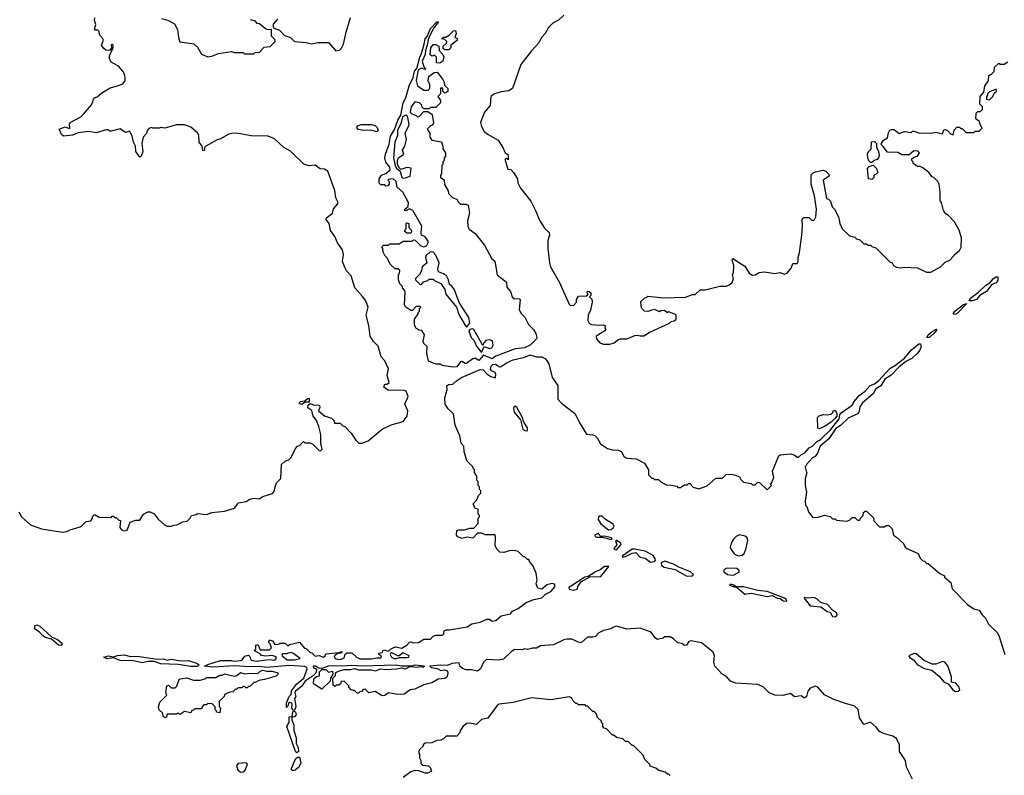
# Model space of a CAD drawing. Extents: x 2386423 to 2568864, y 578392 to 761999.
# Tile 66 of 256: x 2499048 to 2506567, y 629512 to 635281. Entities that reach past the tile are written whole.
import ezdxf

# ---------------------------------------------------------------- set-up
doc = ezdxf.new("R2010")
doc.units = 0

msp = doc.modelspace()

# ---------------------------------------------------------------- linework, layer by layer
at = {"layer": '0CON05XD'}
for points in [[(2499890, 631445), (2499935, 631460), (2499965, 631460), (2499993.6, 631506.4), (2500025, 631522.5), (2500045, 631522.5), (2500075, 631507.5), (2500105, 631467.5), (2500153.9, 631423.9), (2500175, 631413.3), (2500206.4, 631413.6), (2500225, 631422.5), (2500246.4, 631423.6), (2500293, 631447), (2500327, 631453), (2500350, 631475), (2500360, 631495), (2500395, 631502.5), (2500408.3, 631511.7), (2500475, 631502.5), (2500515, 631517.5), (2500611.7, 631528.3), (2500687, 631553), (2500718.3, 631591.7), (2500777, 631603), (2500805, 631620), (2500835, 631627.5), (2500877, 631623), (2500905, 631640), (2500977, 631663), (2500991.7, 631678.3), (2500997.5, 631715), (2501010, 631745), (2501041.7, 631778.3), (2501047.5, 631885), (2501075, 631910), (2501106.1, 631923.9), (2501121.7, 631938.3), (2501153, 632007), (2501170, 632025), (2501185, 632030), (2501215, 632060), (2501225, 632050), (2501265, 632050), (2501285, 632040), (2501335, 631992.5), (2501345, 631990), (2501357, 632003), (2501347.5, 632045), (2501346.7, 632115), (2501332.5, 632175), (2501315, 632220), (2501290, 632255), (2501278.3, 632298.3), (2501248.3, 632318.3), (2501251.7, 632338.3), (2501265, 632350), (2501277, 632347), (2501295, 632337.5), (2501325, 632340), (2501337.5, 632335), (2501339.3, 632320.7), (2501330, 632295), (2501375, 632257.5), (2501428.3, 632238.3), (2501448.3, 632218.3), (2501451.7, 632201.7), (2501495, 632200), (2501515, 632180), (2501530, 632175), (2501580, 632125), (2501615, 632070), (2501638.3, 632048.3), (2501661.7, 632048.3), (2501710, 632065), (2501816.4, 632153.6), (2501885, 632186.7), (2501976.2, 632213.8), (2502007.5, 632255), (2502011.2, 632295), (2501989.2, 632345), (2502014, 632405), (2501998.8, 632445), (2501975, 632451.4), (2501865, 632450.8), (2501827.5, 632475), (2501835, 632497.5), (2501855, 632497.5), (2501869.3, 632510.7), (2501853.8, 632565), (2501864, 632615), (2501835.5, 632675.5), (2501807.3, 632707.3), (2501785, 632787.5), (2501748.8, 632825), (2501724.3, 632864.3), (2501713.8, 632945), (2501694, 633025), (2501710, 633085), (2501692, 633135), (2501665, 633168.8), (2501606.7, 633235), (2501580, 633325), (2501544.2, 633364.2), (2501534.1, 633384.1), (2501513.8, 633435), (2501520, 633485), (2501513.9, 633523.9), (2501475, 633577.5), (2501454.2, 633625), (2501421.7, 633671.7), (2501410, 633725), (2501387.5, 633755), (2501390.7, 633769.3), (2501436, 633804), (2501444.1, 633835.9), (2501475, 633872.5), (2501478.8, 633885), (2501461.7, 633921.7), (2501455, 633977.5), (2501400, 634125), (2501375, 634140), (2501343, 634143), (2501305, 634170), (2501256.1, 634166.1), (2501218, 634178), (2501115, 634277.5), (2501064.2, 634304.2), (2500992.3, 634372.3), (2500945, 634391.2), (2500816.4, 634393.6), (2500705, 634413.3), (2500667, 634413), (2500645, 634407.5), (2500575, 634367.5), (2500555, 634362.5), (2500470, 634315), (2500460, 634305), (2500460, 634285), (2500445, 634280), (2500440, 634315), (2500417.5, 634345), (2500415, 634400), (2500406.4, 634416.4), (2500355, 634460), (2500305, 634477.5), (2500245, 634477.5), (2500155, 634452.5), (2500125, 634457.5), (2500115, 634452.5), (2500065, 634452.5), (2500055, 634457.5), (2500035, 634450), (2500020, 634435), (2500017, 634413), (2499990, 634385), (2499980, 634335), (2499988, 634275), (2499975, 634240), (2499965, 634230), (2499934, 634274), (2499932.5, 634315), (2499916.7, 634345), (2499907.5, 634395), (2499885, 634430), (2499855, 634420), (2499815, 634447.5), (2499745, 634430), (2499735, 634430), (2499725, 634440), (2499705, 634440), (2499635, 634417.5), (2499575, 634426.7), (2499493.6, 634416.4), (2499451.7, 634398.3), (2499381.2, 634391.2), (2499367.5, 634405), (2499350, 634445), (2499395, 634462.5), (2499425, 634450), (2499430, 634455), (2499427, 634483), (2499433.6, 634496.4), (2499515, 634540), (2499535, 634560), (2499595, 634630), (2499607, 634653), (2499610, 634675), (2499620, 634685), (2499638.3, 634691.7), (2499675, 634723.3), (2499739.3, 634760.7), (2499786.2, 634773.8), (2499835, 634790), (2499852.5, 634815), (2499852.5, 634835), (2499847.5, 634865), (2499835, 634887.5), (2499802.5, 634925), (2499747, 634957), (2499732.5, 634985), (2499732.5, 635005), (2499762.5, 635065), (2499762.5, 635085), (2499755, 635092.5), (2499745, 635090), (2499747.5, 635062.5), (2499733.3, 635046.7), (2499705, 635048.8), (2499690, 635060), (2499673.3, 635085), (2499687.5, 635125), (2499680.7, 635140.7), (2499657.5, 635165), (2499655, 635190), (2499645, 635200), (2499625, 635200), (2499618.3, 635208.3), (2499628.8, 635245), (2499620, 635275), (2499622.5, 635295)], [(2500130.7, 635290.7), (2500185, 635273.3), (2500229.3, 635249.3), (2500252.5, 635205), (2500260, 635145), (2500271.7, 635111.7), (2500377, 635097), (2500405, 635070), (2500437, 635017), (2500485, 634997.5), (2500515, 635002.5), (2500565, 635022.5), (2500665, 635037.5), (2500685, 635030), (2500755, 635030), (2500765, 635020), (2500835, 635020), (2500845, 635030), (2500878.3, 635031.7), (2500915, 635070), (2500960, 635075), (2500997.5, 635115), (2500995, 635130), (2500970, 635155), (2500970, 635205), (2500945, 635203.3), (2500925, 635210), (2500878.3, 635248.3), (2500861.7, 635251.7), (2500848.3, 635268.3), (2500810.7, 635280.7)], [(2501017.5, 635285), (2500983, 635247), (2500982.5, 635222.5), (2500990, 635215), (2501031.2, 635201.2), (2501069.5, 635159.5), (2501115, 635143.8), (2501145, 635113.8), (2501235, 635106.7), (2501275, 635096.7), (2501325, 635106.7), (2501405, 635107.5), (2501463, 635043), (2501490.7, 635049.3), (2501505, 635062.5), (2501521.2, 635095), (2501540, 635185), (2501573, 635297)], [(2502355, 632627.5), (2502275, 632640), (2502265, 632650), (2502225, 632650), (2502170, 632675), (2502157.5, 632735), (2502160, 632785), (2502135, 632810), (2502130, 632825), (2502140, 632875), (2502118.3, 632908.3), (2502095, 632910), (2502072.5, 632925), (2502063.3, 632955), (2502063.3, 632995), (2502090, 633035), (2502090, 633045), (2502100, 633055), (2502100, 633075), (2502110, 633085), (2502105, 633090), (2502075, 633090), (2502048.3, 633061.7), (2502035, 633060), (2501997, 633087), (2501987.5, 633105), (2501991.7, 633201.7), (2501987, 633217), (2501970, 633235), (2501970, 633245), (2501950, 633265), (2501940, 633295), (2501940, 633335), (2501947, 633343), (2501950, 633365), (2501935, 633380), (2501915, 633380), (2501877.5, 633415), (2501857, 633457), (2501835, 633480), (2501822.5, 633505), (2501820, 633535), (2501813, 633547), (2501825, 633560), (2501865, 633560), (2501875, 633570), (2501945, 633570), (2501975, 633590), (2502045, 633590), (2502055, 633600), (2502068.3, 633598.3), (2502110, 633555), (2502135, 633547.5), (2502155, 633553.3), (2502169.5, 633585), (2502145, 633623.1), (2502116.9, 633636.9), (2502112.5, 633655), (2502117.5, 633705), (2502048.8, 633825), (2502025, 633837.5), (2501995, 633822.5), (2501990, 633825), (2501990, 633835), (2502014.3, 633855.7), (2502016.2, 633885), (2501973.3, 633965), (2501931.2, 634001.2), (2501923.3, 634045), (2501900, 634065), (2501865, 634060), (2501860, 634055), (2501870, 634045), (2501870, 634025), (2501858.3, 634011.7), (2501845, 634010), (2501835, 634020), (2501805, 634020), (2501791.7, 634031.7), (2501792.5, 634065), (2501810, 634095), (2501845, 634106.7), (2501877.8, 634135), (2501873.6, 634155), (2501843.8, 634193.8), (2501835.3, 634225), (2501840.3, 634255), (2501870.3, 634329.7), (2501879.7, 634390.3), (2501908.7, 634441.3), (2501935, 634514), (2501959.1, 634550.9), (2501976.7, 634645), (2501995.5, 634685), (2502021.5, 634775), (2502051.6, 634838.4), (2502063.2, 634886.8), (2502081.7, 634908.3), (2502103.1, 634995), (2502117.1, 635022.9), (2502136.6, 635093.4), (2502143.3, 635135), (2502158.3, 635151.7), (2502185, 635212.5), (2502234.2, 635265), (2502246.7, 635265), (2502211.4, 635218.6), (2502169.2, 635140.8), (2502160, 635085), (2502145.6, 635045), (2502144.3, 635015), (2502121.5, 634965), (2502135, 634920), (2502150, 634905), (2502145, 634900), (2502115, 634910.8), (2502091.4, 634898.6), (2502074.4, 634815.6), (2502085, 634776.7), (2502135, 634742.5), (2502168.3, 634741.7), (2502180, 634755), (2502180, 634785), (2502167.5, 634815), (2502173, 634847), (2502211.7, 634878.3), (2502235, 634880), (2502280, 634825), (2502290, 634805), (2502291.7, 634781.7), (2502317.5, 634755), (2502317, 634733), (2502295, 634720), (2502280, 634735), (2502278.3, 634758.3), (2502261.7, 634758.3), (2502260, 634715), (2502240, 634695), (2502260, 634665), (2502260, 634645), (2502225, 634610), (2502185, 634610), (2502175, 634600), (2502135, 634600), (2502121.7, 634611.7), (2502118.3, 634628.3), (2502100, 634645), (2502065, 634652.5), (2502036.7, 634615), (2502030, 634575), (2502041.7, 634561.7), (2502075, 634550), (2502085, 634540), (2502098.3, 634541.7), (2502135, 634580), (2502165, 634580), (2502197, 634557), (2502207, 634493), (2502200, 634475), (2502185, 634470), (2502160, 634445), (2502180, 634415), (2502180, 634385), (2502195, 634360), (2502268.3, 634348.3), (2502280, 634315), (2502280, 634295), (2502300, 634265), (2502300, 634235), (2502290, 634225), (2502290, 634205), (2502280, 634195), (2502280, 634175), (2502272.5, 634167.5), (2502270, 634105), (2502260, 634095), (2502260, 634075), (2502288.3, 634058.3), (2502293, 634023), (2502320, 633975), (2502323, 633953), (2502355, 633920), (2502385, 633910), (2502395, 633890), (2502415, 633872.5), (2502455, 633873.3), (2502472.5, 633865), (2502483.3, 633805), (2502467.5, 633745), (2502470.7, 633700.7), (2502480.7, 633680.7), (2502525, 633647.5), (2502598.3, 633558.3), (2502652.5, 633455), (2502676.1, 633436.1), (2502693.8, 633333.8), (2502766.1, 633276.1), (2502768.3, 633238.3), (2502796.1, 633206.1), (2502807.5, 633165), (2502823, 633153), (2502865, 633150), (2502870, 633145), (2502862.5, 633065), (2502877, 633037), (2502905, 633010), (2502932.5, 632955), (2502972.5, 632915), (2502990, 632885), (2502996.7, 632855), (2502993.3, 632845), (2502945, 632795.7), (2502903.3, 632775), (2502831.7, 632768.3), (2502685, 632712.2), (2502655, 632690.9), (2502590.5, 632719.5), (2502555, 632680), (2502525, 632697.5), (2502507.5, 632692.5), (2502460, 632655), (2502450, 632655), (2502425, 632672.5), (2502415, 632670), (2502385, 632630), (2502355, 632627.5)], [(2503202.5, 635315), (2503163, 635277), (2503120, 635255), (2503085, 635220), (2503060, 635175), (2503032.5, 635145), (2503012.5, 635105), (2502955, 635042.5), (2502875, 634937.5), (2502810, 634755), (2502782.3, 634737.7), (2502725, 634730), (2502672.5, 634715), (2502646.7, 634695), (2502640, 634625), (2502597.5, 634575), (2502567.5, 634495), (2502574.1, 634464.1), (2502595, 634427.5), (2502625, 634403.3), (2502701.2, 634361.2), (2502736.1, 634306.1), (2502753.9, 634263.9), (2502778.3, 634248.3), (2502778.3, 634211.7), (2502765, 634220), (2502752.5, 634215), (2502775, 634140), (2502798.3, 634138.3), (2502820, 634115), (2502850, 634065), (2502852.5, 634035), (2502872.5, 633995), (2502950, 633895), (2502987.5, 633825), (2503020, 633745), (2503055, 633690), (2503090, 633655), (2503092.5, 633635)], [(2502325, 635050), (2502295, 635050), (2502281.7, 635061.7), (2502281.7, 635078.3), (2502308.3, 635101.7), (2502310, 635115), (2502295, 635130), (2502270, 635135), (2502283, 635147), (2502301.7, 635148.3), (2502327, 635163), (2502360, 635195), (2502377, 635197), (2502380, 635175), (2502370, 635145), (2502385, 635140), (2502390, 635125), (2502340, 635085), (2502340, 635065), (2502325, 635050)], [(2502255, 634950), (2502231.7, 634951.7), (2502230, 634995), (2502215, 635010), (2502195, 635002.5), (2502183.3, 635013.3), (2502188, 635065), (2502205, 635092.5), (2502225, 635092.5), (2502248.3, 635078.3), (2502250, 635045), (2502280, 635015), (2502287, 634997), (2502280, 634965), (2502255, 634950)], [(2503092.5, 633635), (2503080, 633595), (2503080, 633535), (2503093.3, 633425), (2503102.5, 633395), (2503170, 633275), (2503245, 633110), (2503255, 633100), (2503278.3, 633101.7), (2503300, 633125), (2503300, 633145), (2503315, 633170), (2503378.3, 633171.7), (2503390, 633185), (2503382.5, 633192.5), (2503385, 633207.5), (2503396.7, 633206.7), (2503410, 633195), (2503410, 633175), (2503400, 633165), (2503417, 633147), (2503420, 633125), (2503407, 633063), (2503390, 633025), (2503387.5, 632985), (2503397.5, 632965), (2503415, 632953.3), (2503475, 632948.8), (2503505, 632952.5), (2503520, 632945), (2503517.5, 632925), (2503523.3, 632915), (2503517.5, 632905), (2503450, 632865), (2503453.9, 632843.9), (2503476.4, 632816.4), (2503503.9, 632803.9), (2503555, 632804), (2503587.5, 632815), (2503615, 632836.7), (2503635, 632843.3), (2503685, 632843.3), (2503745, 632870), (2503765, 632873.3), (2503786.4, 632866.4), (2503815, 632866.7), (2503855, 632892.5), (2504010, 632965), (2504023, 632977), (2504047, 632983), (2504060, 632995), (2504060, 633025), (2504055, 633030), (2504005, 633050), (2503993, 633043), (2503971.7, 633061.7), (2503943, 633057), (2503935, 633050), (2503899.3, 633069.3), (2503875, 633062.5), (2503845, 633053.3), (2503820, 633055), (2503800, 633075), (2503793, 633093), (2503791.7, 633128.3), (2503821.7, 633158.3), (2503835, 633160), (2503845, 633170), (2503965, 633157.5), (2504133, 633163), (2504185, 633182.5), (2504207, 633183), (2504245, 633217.5), (2504281.7, 633218.3), (2504395, 633247.5), (2504445, 633247.5), (2504465, 633256.7), (2504487.5, 633275), (2504500, 633305), (2504492.5, 633335), (2504500, 633345), (2504502.5, 633405), (2504487.5, 633445), (2504493.3, 633456.7), (2504585, 633400), (2504617.5, 633345), (2504645, 633330), (2504665, 633332.5), (2504695, 633350), (2504735, 633356.7), (2504815, 633342.5), (2504855, 633350), (2504885, 633337.5), (2504910, 633345), (2504940, 633385), (2504951.7, 633418.3), (2504985, 633420), (2504992.5, 633435), (2504992.5, 633465), (2505003, 633503), (2505021.2, 633635), (2505026.7, 633705), (2505022.5, 633757.5), (2505035, 633770), (2505075, 633770), (2505095, 633750), (2505115, 633750), (2505127.5, 633775), (2505132.5, 633835), (2505117.5, 633935), (2505092.5, 634025), (2505093, 634097), (2505110, 634115), (2505125, 634120), (2505185, 634131.2), (2505204.3, 634124.3), (2505223.8, 634105), (2505230, 634085), (2505182.5, 634055), (2505210, 633915), (2505225, 633910), (2505240, 633895), (2505253, 633853), (2505270, 633835), (2505300, 633775), (2505310, 633725), (2505330, 633685), (2505385, 633630), (2505425, 633620), (2505438.3, 633608.3), (2505465, 633600), (2505495, 633570), (2505515, 633570), (2505525, 633560), (2505545, 633560), (2505555, 633550), (2505585, 633540), (2505695, 633430), (2505710, 633425), (2505720, 633405), (2505745, 633392.5), (2505775, 633387.5), (2505805, 633392.5), (2505905, 633387.5), (2505973, 633353), (2506007, 633353), (2506080, 633395), (2506115, 633430), (2506150, 633445), (2506180, 633475), (2506183.6, 633486.4), (2506225, 633520), (2506237.5, 633545), (2506240, 633615), (2506222.5, 633675), (2506186.4, 633736.4), (2506140, 633785), (2506115, 633800), (2506103, 633823), (2506087.5, 633885), (2506078.3, 633898.3), (2506077.5, 633965), (2506070, 634025), (2506060, 634045), (2506030, 634075), (2506015, 634080), (2505990, 634115), (2505945, 634150), (2505925, 634160), (2505905, 634160), (2505871.7, 634181.7), (2505870, 634195), (2505860, 634205), (2505861.7, 634218.3), (2505875, 634230), (2505905, 634240), (2505920, 634265), (2505907, 634277), (2505875, 634280), (2505841.7, 634248.3), (2505785, 634250), (2505755, 634267.5), (2505675, 634270), (2505641.7, 634311.7), (2505630, 634325), (2505630, 634335), (2505645, 634360), (2505675, 634380), (2505683, 634417), (2505693.6, 634436.4), (2505705, 634442.5), (2505725, 634442.5), (2505765, 634412.5), (2505805, 634427.5), (2505855, 634420), (2505865, 634430), (2505875, 634430), (2505915, 634417.5), (2506005, 634413.3), (2506045, 634421.2), (2506095, 634410), (2506105, 634440), (2506115, 634442.5), (2506132.5, 634435), (2506155, 634410), (2506177.5, 634402.5), (2506183, 634437), (2506205, 634460), (2506225, 634460), (2506235, 634450), (2506245, 634450), (2506275, 634420), (2506335, 634420), (2506345, 634430), (2506375, 634430), (2506398.3, 634451.7), (2506380, 634485), (2506377, 634507), (2506365, 634510), (2506350, 634525), (2506352.5, 634567.5), (2506365, 634580), (2506385, 634580), (2506400, 634595), (2506400, 634615), (2506380, 634635), (2506382.5, 634695), (2506411.7, 634728.3), (2506417.5, 634775), (2506447, 634813), (2506450, 634855), (2506470, 634865), (2506490, 634885), (2506491.7, 634918.3), (2506525, 634950), (2506535, 634940), (2506565, 634940), (2506595, 634960)], [(2506455, 634670), (2506480, 634695), (2506490, 634720), (2506507.5, 634735), (2506505, 634750), (2506455, 634730), (2506440, 634715), (2506440, 634705), (2506430, 634695), (2506430, 634675), (2506455, 634670)], [(2501975, 634070.8), (2501995, 634074.2), (2502030, 634085), (2502038.3, 634148.3), (2502005, 634152.5), (2501958.3, 634138.3), (2501947, 634147), (2501932.5, 634175), (2501932.5, 634205), (2501940, 634225), (2501980, 634255), (2501970, 634285), (2501990, 634315), (2502002.5, 634365), (2501991.2, 634415), (2502021.7, 634478.3), (2502012.5, 634535), (2502005, 634550), (2501995, 634552.5), (2501970.3, 634539.7), (2501958.1, 634485), (2501932.2, 634437.8), (2501932.5, 634397.5), (2501912.5, 634345), (2501901.2, 634225), (2501914.2, 634165), (2501925, 634147.5), (2501953.9, 634123.9), (2501965, 634076.7), (2501975, 634070.8)], [(2501775, 634424.4), (2501725, 634436.4), (2501675, 634433.6), (2501633.7, 634443.7), (2501621.9, 634458.1), (2501630.2, 634469.8), (2501655, 634480), (2501735, 634480.8), (2501761.9, 634471.9), (2501777.5, 634457.5), (2501784.2, 634435), (2501775, 634424.4)], [(2505555, 634190), (2505545, 634190), (2505533, 634203), (2505523.6, 634223.6), (2505522.5, 634255), (2505530, 634275), (2505550, 634295), (2505551.7, 634348.3), (2505575, 634350), (2505590, 634335), (2505590, 634305), (2505607, 634277), (2505612.5, 634245), (2505607.5, 634225), (2505596.4, 634213.6), (2505573, 634207), (2505555, 634190)], [(2505555, 634060), (2505530, 634065), (2505522.5, 634145), (2505535, 634160), (2505565, 634170), (2505590, 634145), (2505600, 634115), (2505588.3, 634101.7), (2505570, 634095), (2505570, 634075), (2505555, 634060)], [(2502035, 633650), (2502005, 633650), (2501990, 633665), (2501990, 633675), (2502000, 633685), (2502000, 633725), (2502005, 633730), (2502020, 633725), (2502020, 633695), (2502037, 633677), (2502040, 633665), (2502035, 633650)], [(2502465, 632936.7), (2502485, 632967.5), (2502476.8, 633006.8), (2502402.9, 633122.9), (2502367.7, 633217.7), (2502347.6, 633247.6), (2502328.8, 633258.8), (2502323.5, 633295), (2502307.5, 633325), (2502285, 633341.4), (2502245.7, 633355.7), (2502240, 633375), (2502251.5, 633425), (2502225, 633483.1), (2502206.1, 633506.1), (2502181.7, 633508.3), (2502150.7, 633479.3), (2502147.5, 633465), (2502157, 633423), (2502120, 633395), (2502117, 633363), (2502100, 633335), (2502070, 633305), (2502070, 633295), (2502105, 633260), (2502118.3, 633261.7), (2502131.7, 633278.3), (2502165, 633290), (2502175, 633300), (2502205, 633300), (2502215, 633290), (2502265, 633267.5), (2502295, 633220), (2502302.5, 633185), (2502383.3, 633085), (2502400.8, 633030.8), (2502452.7, 632942.7), (2502465, 632936.7)], [(2506325, 633134.6), (2506300, 633135), (2506310, 633155), (2506369.7, 633200.3), (2506425, 633254.6), (2506457.7, 633272.3), (2506485, 633305.3), (2506505, 633317.9), (2506517.4, 633317.4), (2506516.5, 633293.5), (2506505, 633271.9), (2506470.9, 633259.1), (2506430.8, 633205), (2506383.3, 633176.7), (2506355, 633144.4), (2506325, 633134.6)], [(2506185, 633030), (2506176.7, 633035), (2506188.6, 633055), (2506255, 633105.5), (2506280, 633115), (2506205, 633034.3), (2506185, 633030)], [(2502575, 632740), (2502593.8, 632786.2), (2502635, 632770.2), (2502654.2, 632775.8), (2502662.5, 632795), (2502658.3, 632828.3), (2502635.8, 632835.8), (2502608.3, 632831.7), (2502591.8, 632815), (2502585, 632792.5), (2502515.5, 632915), (2502505, 632921.1), (2502484.1, 632915.9), (2502477, 632903), (2502496.7, 632855), (2502516.2, 632835), (2502535, 632787.5), (2502575, 632740)], [(2505974.3, 632854.3), (2505985.7, 632875), (2506015, 632901.1), (2506049.3, 632919.3), (2506052.5, 632915), (2506040, 632895), (2505995, 632854.5), (2505974.3, 632854.3)], [(2505360.7, 630059.3), (2505265, 630091.2), (2505195, 630127.5), (2505142.5, 630185), (2505125, 630192.5), (2505083.6, 630176.4), (2505067.5, 630155), (2505056.7, 630115), (2505045, 630103.3), (2505035, 630103.3), (2505015, 630120), (2504965, 630112.5), (2504935, 630137.5), (2504875, 630122.5), (2504813.6, 630123.6), (2504771.7, 630141.7), (2504725, 630187.5), (2504685, 630206.7), (2504517, 630217), (2504475, 630230), (2504446.4, 630266.4), (2504413.6, 630283.6), (2504356.2, 630345), (2504348.8, 630375), (2504353.3, 630425), (2504343.6, 630453.6), (2504255, 630523.3), (2504175, 630540), (2504157, 630533), (2504140, 630505), (2504125, 630502.5), (2504105, 630517.5), (2504073, 630523), (2504040, 630555), (2504015, 630570), (2503975, 630570), (2503961.7, 630558.3), (2503918.3, 630548.3), (2503900.7, 630560.7), (2503870, 630605), (2503785, 630636), (2503685, 630628.8), (2503605, 630650), (2503578.3, 630641.7), (2503565, 630630), (2503505, 630617.5), (2503470.7, 630599.3), (2503445, 630572.5), (2503425, 630567.5), (2503385, 630567.5), (2503340.5, 630529.5), (2503325.8, 630524.2), (2503265, 630552.5), (2503225, 630552.5), (2503203, 630547), (2503125, 630507.5), (2503025, 630500), (2502995, 630482.5), (2502965, 630482.5), (2502925, 630472.5), (2502905, 630477.5), (2502885, 630470), (2502828.3, 630471.7), (2502803.6, 630456.4), (2502741.7, 630398.3), (2502705, 630392.5), (2502613, 630397), (2502590, 630375), (2502567.5, 630325), (2502543, 630307), (2502495, 630317.5), (2502458.3, 630318.3), (2502428.3, 630328.3), (2502410, 630345), (2502405, 630370), (2502347.5, 630365), (2502315, 630350.8), (2502265, 630352.9), (2502180, 630345), (2502190, 630335), (2502235, 630326.7), (2502263.6, 630313.6), (2502295, 630316.7), (2502315, 630310), (2502317, 630287), (2502309.3, 630260.7), (2502295, 630252.5), (2502243.6, 630246.4), (2502195, 630217.5), (2502135, 630203.3), (2502065, 630170), (2502030, 630165), (2501985, 630132.5), (2501935, 630130), (2501865, 630142.5), (2501835, 630122.5), (2501815, 630120), (2501761.7, 630151.7), (2501713, 630143), (2501685, 630170), (2501671.7, 630168.3), (2501658.3, 630151.7), (2501645, 630150), (2501635, 630140), (2501625, 630140), (2501605, 630160), (2501595, 630160), (2501580, 630165), (2501560, 630185), (2501560, 630195), (2501525, 630230), (2501501.7, 630228.3), (2501498.3, 630211.7), (2501485, 630200), (2501465, 630200), (2501455, 630190), (2501441.7, 630201.7), (2501440, 630255), (2501460, 630275), (2501461.7, 630298.3), (2501483, 630307), (2501525, 630320), (2501575, 630320), (2501605, 630328.8), (2501635, 630316.7), (2501735, 630318.8), (2501765, 630310), (2501805, 630326.2), (2501845, 630321.2), (2501925, 630324), (2501965, 630333.3), (2501995, 630326.2), (2502026, 630344), (2502085, 630336.7), (2502105, 630342.5), (2502131.7, 630338.3), (2502140, 630345), (2502065, 630353.3), (2502043.6, 630346.4), (2501965, 630345.6), (2501915, 630354.4), (2501665, 630345.5), (2501585, 630351.9), (2501515, 630346.4), (2501455, 630349.1), (2501402.5, 630345), (2501355, 630326.7), (2501331.2, 630331.2), (2501307.5, 630345), (2501290, 630345), (2501290, 630335), (2501313.6, 630323.6), (2501312, 630298), (2501289.2, 630270.8), (2501228.9, 630231.1), (2501199.1, 630190.9), (2501153.3, 630155), (2501148.8, 630145), (2501156.2, 630115), (2501146.7, 630095), (2501150.5, 630070.5), (2501156, 630035), (2501145, 630010), (2501135, 630007.5), (2501126.2, 630025), (2501127.7, 630057.7), (2501119.3, 630069.3), (2501103.3, 630066.7), (2501095, 630040), (2501085, 630030), (2501084, 630065), (2501105, 630113.3), (2501121.2, 630128.8), (2501122.9, 630157.1), (2501160.9, 630209.1), (2501216.4, 630253.6), (2501243.3, 630325), (2501240, 630335), (2501225, 630342), (2501105, 630349.6), (2500935, 630335.7), (2500875, 630344.3), (2500805, 630340.6), (2500685, 630347.8), (2500525, 630337.8), (2500460, 630345), (2500485, 630358.1), (2500581.8, 630388.2), (2500665, 630390), (2500685, 630384.3), (2500735, 630388.9), (2500747.5, 630395), (2500767.5, 630422.5), (2500795, 630430), (2500805, 630420), (2500814, 630395), (2500825, 630389.5), (2500855, 630384.5), (2500910.6, 630390.6), (2500955, 630396.7), (2500995, 630392.2), (2501006.2, 630405), (2501006.4, 630416.4), (2500975, 630427.5), (2500925, 630421.2), (2500895, 630427.5), (2500885, 630440), (2500841.7, 630461.7), (2500850, 630475), (2500850, 630505), (2500865, 630510), (2500885, 630470), (2500955, 630470), (2500970, 630485), (2500960, 630515), (2500948.3, 630528.3), (2500955, 630546.7), (2500979.3, 630539.3), (2500995, 630510), (2501027, 630513), (2501035, 630520), (2501075, 630520), (2501095, 630500), (2501108.3, 630511.7), (2501185, 630530), (2501223.6, 630483.6), (2501235, 630480), (2501265, 630450), (2501278.3, 630448.3), (2501305, 630422.5), (2501335, 630427.5), (2501366.7, 630413.3), (2501380, 630425), (2501385, 630440), (2501485, 630450), (2501505, 630457.5), (2501510, 630455), (2501500, 630445), (2501478.3, 630441.7), (2501453.3, 630426.7), (2501450, 630415), (2501456.7, 630405), (2501475, 630398.9), (2501495, 630397.5), (2501516.2, 630405), (2501527.5, 630415), (2501532.5, 630437.5), (2501545, 630447.5), (2501585, 630447.5), (2501620, 630415), (2501645, 630402.5), (2501735, 630400.4), (2501775, 630410), (2501805, 630410), (2501810, 630425), (2501790, 630435), (2501790, 630445), (2501815, 630450), (2501825, 630470), (2501865, 630460), (2501880, 630475), (2501915, 630492.5), (2501967, 630483), (2502003.9, 630506.1), (2502025, 630530), (2502035, 630532.5), (2502055, 630522.5), (2502093, 630527), (2502135, 630552.5), (2502185, 630552.5), (2502206.4, 630573.6), (2502225, 630581.2), (2502277, 630583), (2502287, 630593), (2502290, 630615), (2502305, 630622.5), (2502328.3, 630621.7), (2502465, 630646.7), (2502500.5, 630669.5), (2502565, 630681.2), (2502615, 630703.8), (2502635, 630703.3), (2502655, 630690), (2502685, 630693.3), (2502725, 630729.2), (2502795, 630744), (2502812, 630765), (2502855, 630785.6), (2502915, 630832), (2502974.4, 630855.6), (2503035, 630867.5), (2503064.1, 630895.9), (2503103.8, 630915), (2503137.3, 630955), (2503131.9, 630971.9), (2503115, 630975.7), (2503072.9, 630967.1), (2503035, 630933.8), (2503005, 630940), (2502992.5, 630975), (2503000, 631005), (2502992.5, 631055), (2502967.5, 631115), (2502940, 631145), (2502935, 631160), (2502925, 631160), (2502905, 631180), (2502895, 631180), (2502855, 631220), (2502837, 631227), (2502795, 631227.5), (2502745, 631213.8), (2502715, 631216.2), (2502693.8, 631235), (2502678.8, 631265), (2502682.5, 631325), (2502678.3, 631348.3), (2502605, 631347.5), (2502575, 631360), (2502545, 631360), (2502507, 631323), (2502465, 631330), (2502425, 631321.2), (2502393.9, 631333.9), (2502382.5, 631345), (2502385, 631380), (2502405, 631387.5), (2502445, 631387.5), (2502485, 631400), (2502515, 631400), (2502550, 631435), (2502550, 631475), (2502560, 631485), (2502560, 631495), (2502550, 631505), (2502550, 631545), (2502525, 631550), (2502510, 631585), (2502540, 631615), (2502551.7, 631648.3), (2502570, 631665), (2502570, 631685), (2502560, 631695), (2502560, 631715), (2502550, 631725), (2502550, 631755), (2502540, 631765), (2502540, 631795), (2502520, 631825), (2502520, 631845), (2502510, 631855), (2502510, 631865), (2502463, 631913), (2502442.5, 631985), (2502440, 632025), (2502418.3, 632048.3), (2502410, 632105), (2502373.3, 632185), (2502361.7, 632271.7), (2502318.8, 632308.8), (2502296, 632345), (2502293.8, 632395), (2502311.7, 632458.3), (2502310, 632485), (2502323, 632497), (2502355, 632497.5), (2502382.5, 632525), (2502421.7, 632548.3), (2502565, 632609.4), (2502587.8, 632607.8), (2502615, 632576.7), (2502645, 632556.7), (2502682.5, 632547.5), (2502685, 632576.7), (2502675, 632589.2), (2502649.5, 632599.5), (2502643.4, 632613.4), (2502649.2, 632635), (2502661.2, 632648.8), (2502681.8, 632651.8), (2502715, 632631.2), (2502725, 632632.5), (2502770, 632665), (2502816.7, 632685), (2502905, 632705.7), (2502945, 632722), (2502995, 632706.2), (2503035, 632707.5), (2503063, 632693), (2503087.5, 632652.5), (2503115, 632550), (2503157, 632487), (2503156.7, 632385), (2503184.2, 632354.2), (2503287.5, 632275), (2503327.5, 632195), (2503377, 632117), (2503425, 632112.5), (2503443, 632103), (2503458.3, 632088.3), (2503482.3, 632042.3), (2503536.4, 632006.4), (2503575, 631996.7), (2503620, 631995), (2503643, 631983), (2503663, 631943), (2503685, 631933.3), (2503755, 631927.5), (2503820, 631895), (2503850, 631845), (2503850, 631805), (2503875, 631780), (2503885, 631780), (2503895, 631770), (2503925, 631770), (2503943, 631753), (2503985, 631730), (2504025, 631727.5), (2504065, 631720), (2504075, 631710), (2504095, 631710), (2504125, 631730), (2504145, 631730), (2504155, 631740), (2504165, 631740), (2504191.7, 631711.7), (2504235, 631700), (2504298.3, 631721.7), (2504365, 631780), (2504415, 631780), (2504441.7, 631808.3), (2504475, 631812.5), (2504507, 631807), (2504545, 631790), (2504555, 631770), (2504575, 631750), (2504635, 631740), (2504645, 631730), (2504665, 631730), (2504685, 631750), (2504697, 631747), (2504755, 631692.5), (2504790, 631725), (2504780, 631735), (2504788.3, 631741.7), (2504807.5, 631785), (2504797.5, 631835), (2504845, 631950), (2504855, 631960), (2504905, 631963.3), (2504936.4, 631966.4), (2504967, 631957), (2504985, 631940), (2504995, 631940), (2505017.5, 631962.5), (2505045, 631974.2), (2505076.5, 632013.5), (2505105, 632028.6), (2505133, 632057), (2505162.2, 632075), (2505240, 632150), (2505305.5, 632234.5), (2505310, 632265), (2505320.3, 632279.7), (2505405, 632338), (2505422.1, 632367.9), (2505458.8, 632411.2), (2505503.8, 632445), (2505542.2, 632487.8), (2505575, 632501.8), (2505605.9, 632524.1), (2505692.1, 632617.9), (2505737.3, 632642.7), (2505805, 632697.8), (2505858.7, 632761.3), (2505913.3, 632806.7), (2505927.5, 632805), (2505931.1, 632785), (2505923, 632757), (2505905.3, 632734.7), (2505860.8, 632695), (2505815, 632671.4), (2505760.8, 632629.2), (2505702.3, 632567.7)], [(2505702.3, 632567.7), (2505653.9, 632536.1), (2505625, 632485.6), (2505585, 632463.1), (2505564.4, 632425), (2505484.6, 632355.4), (2505463.8, 632325), (2505459.1, 632290.9), (2505449.1, 632270.9), (2505375, 632240), (2505316.5, 632183.5), (2505281.2, 632158.8), (2505228.2, 632081.8), (2505161.4, 632025), (2505139.5, 631970.5), (2505123, 631947), (2505102.5, 631935), (2505056.7, 631885), (2505047.5, 631865), (2505053, 631833), (2505060, 631825), (2505047.5, 631775), (2505047.5, 631725), (2505057.5, 631675), (2505047.5, 631605), (2505050, 631575), (2505060, 631565), (2505072.5, 631525), (2505105, 631480), (2505146.4, 631483.6), (2505195, 631497.5), (2505237, 631487), (2505255, 631470), (2505275, 631470), (2505285, 631460), (2505365, 631452.5), (2505385, 631460), (2505405, 631480), (2505425, 631480), (2505445, 631460), (2505465, 631460), (2505470, 631475), (2505490, 631495), (2505491.7, 631518.3), (2505505, 631530), (2505515, 631530), (2505568.3, 631478.3), (2505570, 631455), (2505615, 631410), (2505655, 631410), (2505665, 631420), (2505685, 631420), (2505710, 631395), (2505720, 631345), (2505745, 631330), (2505798.3, 631281.7), (2505810, 631255), (2505823.6, 631243.6), (2505910, 631205), (2505925, 631170), (2505945, 631150), (2505957, 631147), (2505975, 631130), (2505985, 631130), (2506073.6, 631053.6), (2506110, 631035), (2506110, 631025), (2506160, 630985), (2506170, 630935), (2506285, 630817.5), (2506333.3, 630783.3), (2506375, 630772.5), (2506397, 630737), (2506423, 630713), (2506447, 630667), (2506513, 630603), (2506525, 630580), (2506570, 630435)], [(2501205, 632342.5), (2501181.7, 632351.7), (2501190, 632365), (2501225, 632370), (2501245, 632390), (2501258.3, 632388.3), (2501258.3, 632361.7), (2501225, 632360), (2501205, 632342.5)], [(2502925, 632142.5), (2502925.4, 632165), (2502898.5, 632208.5), (2502885, 632248), (2502845, 632319.2), (2502835, 632327.5), (2502825, 632326.7), (2502818.8, 632315), (2502824, 632285), (2502872, 632225), (2502891.2, 632155), (2502905, 632144), (2502925, 632142.5)], [(2505155, 632157.5), (2505143, 632163), (2505140, 632245), (2505153.3, 632256.7), (2505185, 632267.5), (2505215, 632263.3), (2505245, 632270), (2505258.3, 632281.7), (2505261.7, 632298.3), (2505278.3, 632298.3), (2505287.5, 632275), (2505287.5, 632255), (2505273.3, 632235), (2505245, 632208), (2505195, 632174.4), (2505165, 632163.3), (2505155, 632157.5)], [(2499040, 631525), (2499062.5, 631485), (2499130, 631425), (2499215, 631393.3), (2499375, 631367.5), (2499405, 631372.5), (2499433, 631387), (2499517, 631413), (2499555, 631450), (2499590, 631455), (2499602.5, 631475), (2499603, 631487), (2499615, 631500), (2499625, 631500), (2499655, 631482.5), (2499745, 631480), (2499755, 631490), (2499765, 631490), (2499775, 631480), (2499785, 631480), (2499805, 631460), (2499818.3, 631458.3), (2499812.5, 631405), (2499825, 631387.5), (2499845, 631377.5), (2499867.5, 631385), (2499890, 631445)], [(2503545, 631386.9), (2503565, 631390), (2503583.1, 631405), (2503586.9, 631415), (2503580.7, 631430.7), (2503521.2, 631465), (2503495, 631490), (2503475, 631491.2), (2503466.7, 631485), (2503465.7, 631465), (2503485, 631432.2), (2503545, 631386.9)], [(2503565, 631312.9), (2503572.5, 631315), (2503566, 631325), (2503515, 631338), (2503485, 631336.7), (2503465, 631358), (2503440, 631345), (2503442.5, 631335), (2503455, 631330), (2503495, 631330), (2503565, 631312.9)], [(2503605, 631234.5), (2503641.2, 631275), (2503638.8, 631285), (2503604.4, 631305.6), (2503600, 631305), (2503601.2, 631295), (2503608.8, 631271.2), (2503583.8, 631245), (2503593.3, 631235), (2503605, 631234.5)], [(2504535, 631187.5), (2504565, 631193.3), (2504580, 631205), (2504592, 631235), (2504607.7, 631307.7), (2504603.8, 631325), (2504588.3, 631338.3), (2504545, 631348.6), (2504518.8, 631335), (2504498, 631315), (2504481.2, 631285), (2504473.9, 631253.9), (2504480, 631235), (2504505, 631203.3), (2504535, 631187.5)], [(2503865, 631140), (2503895, 631144.2), (2503902.9, 631155), (2503901.8, 631165), (2503885, 631190.7), (2503825, 631223.8), (2503745, 631238.6), (2503725, 631238.9), (2503647.5, 631185), (2503655, 631177.5), (2503675, 631182.5), (2503725, 631207.5), (2503753.6, 631213.6), (2503785, 631177.5), (2503825, 631169.2), (2503865, 631140)], [(2504142.8, 631032.8), (2504185, 631034.2), (2504194, 631045), (2504170, 631065), (2504081.1, 631101.1), (2504040, 631125), (2503975, 631146.5), (2503947.5, 631135), (2503950, 631115), (2503970.3, 631100.3), (2504053.2, 631083.2), (2504142.8, 631032.8)], [(2503275, 630926.2), (2503305, 630932.5), (2503311.7, 630958.3), (2503339.2, 630990.8), (2503402.5, 631027.5), (2503485, 631030), (2503546.4, 631106.4), (2503515, 631105.5), (2503480.2, 631079.8), (2503445, 631066.2), (2503390, 631030), (2503363.8, 631025), (2503254.2, 630955), (2503242, 630945), (2503244.3, 630934.3), (2503275, 630926.2)], [(2504485, 631039.2), (2504505, 631043.8), (2504543.8, 631065), (2504539.1, 631079.1), (2504525, 631090.8), (2504447, 631093), (2504425, 631080), (2504424, 631065), (2504454, 631045), (2504485, 631039.2)], [(2504905, 630842.5), (2504903.8, 630855), (2504888.8, 630865), (2504755, 630916), (2504685, 630924.3), (2504575, 630952.2), (2504520, 630950), (2504502.5, 630965), (2504475, 630972.5), (2504467.5, 630965), (2504505, 630950), (2504520, 630950), (2504585, 630896.2), (2504635, 630902.5), (2504755, 630877.1), (2504795, 630884), (2504832.5, 630865), (2504855, 630862), (2504877.5, 630845), (2504905, 630842.5)], [(2505275, 630722.5), (2505290, 630735), (2505285, 630752.5), (2505254.3, 630774.3), (2505216.5, 630816.5), (2505165, 630830.8), (2505137.3, 630857.3), (2505115, 630868.8), (2505064.3, 630864.3), (2505045, 630870), (2505037.5, 630865), (2505085, 630805.2), (2505165, 630798.6), (2505215, 630763.1), (2505236.8, 630756.8), (2505254.2, 630724.2), (2505275, 630722.5)], [(2499365, 630504.4), (2499344, 630505), (2499290.5, 630550.5), (2499245, 630564.4), (2499225, 630576.9), (2499197.3, 630607.3), (2499161.8, 630631.8), (2499164.6, 630655.4), (2499177.7, 630662.3), (2499201.7, 630651.7), (2499289.2, 630569.2), (2499335, 630548.8), (2499363.8, 630525), (2499371.2, 630515), (2499365, 630504.4)], [(2501145, 630393.9), (2501190, 630405), (2501133.6, 630443.6), (2501115, 630450), (2501085, 630438.8), (2501055, 630440), (2501050, 630435), (2501052.5, 630425), (2501090, 630395), (2501145, 630393.9)], [(2501925, 630403.5), (2501948.3, 630411.7), (2502005, 630410.6), (2502018.8, 630415), (2502022.5, 630425), (2501975, 630447.5), (2501946.7, 630423.3), (2501935, 630423.3), (2501885, 630450), (2501877.5, 630435), (2501886.7, 630415), (2501905, 630404.5), (2501925, 630403.5)], [(2500355, 630341.8), (2500257.6, 630357.6), (2500124.5, 630364.5), (2500075, 630380), (2500025, 630380.6), (2499985, 630372.2), (2499915, 630385.7), (2499815, 630389.5), (2499765, 630410), (2499715, 630402.5), (2499690, 630415), (2499725, 630425.6), (2499765, 630416.2), (2499795, 630427.5), (2499845, 630431.4), (2499895, 630418.8), (2499945, 630422.5), (2500098.3, 630398.3), (2500145, 630401.4), (2500175, 630392.5), (2500205, 630398), (2500277.3, 630387.3), (2500337.6, 630387.6), (2500398.6, 630368.6), (2500417.5, 630355), (2500405, 630343.3), (2500355, 630341.8)], [(2506195, 630151.4), (2506215, 630153.7), (2506228.6, 630165), (2506223.1, 630185), (2506196.3, 630216.3), (2506164.1, 630224.1), (2506164.3, 630265), (2506135, 630347.5), (2506113.3, 630375), (2506095, 630382), (2506045, 630360), (2506015, 630360), (2505955, 630389.1), (2505895, 630440.9), (2505875, 630441.8), (2505837.5, 630425), (2505845, 630410.5), (2505874.8, 630394.8), (2505905, 630356.4), (2505957.6, 630327.6), (2506013.9, 630313.9), (2506069.3, 630269.3), (2506105, 630225.9), (2506139.5, 630209.5), (2506173.7, 630163.7), (2506195, 630151.4)], [(2500165, 629950), (2500145, 629960), (2500138.3, 629988.3), (2500113, 630013), (2500107.5, 630035), (2500118.3, 630071.7), (2500170, 630125), (2500162.5, 630145), (2500170, 630195), (2500185, 630200), (2500205, 630180), (2500235, 630180), (2500247, 630193), (2500266.4, 630243.6), (2500275, 630250), (2500325, 630257.5), (2500375, 630237.5), (2500425, 630237.5), (2500461.7, 630248.3), (2500475, 630260), (2500545, 630260), (2500575, 630277.5), (2500595, 630277.5), (2500613.9, 630286.1), (2500685, 630268), (2500705.8, 630274.2), (2500735, 630296.7), (2500767, 630287), (2500805, 630293.3), (2500865, 630290), (2500885, 630308), (2500905, 630313.8), (2500935, 630306.7), (2500975, 630306.7), (2501020, 630295), (2501018.3, 630281.7), (2501005, 630270), (2500917, 630243), (2500873, 630237), (2500845, 630220), (2500835, 630220), (2500805, 630190), (2500795, 630190), (2500785, 630180), (2500775, 630180), (2500765, 630190), (2500755, 630190), (2500745, 630180), (2500715, 630180), (2500705, 630170), (2500695, 630170), (2500675, 630150), (2500653, 630147), (2500611.7, 630128.3), (2500610, 630115), (2500570, 630075), (2500570, 630035), (2500580, 630025), (2500575, 629990), (2500550, 629995), (2500550, 630005), (2500540, 630015), (2500540, 630035), (2500518.3, 630058.3), (2500485, 630060), (2500475, 630050), (2500455, 630050), (2500440, 630035), (2500435, 630020), (2500385, 630020), (2500375, 630010), (2500361.7, 630008.3), (2500355, 629990), (2500305, 630000), (2500275, 629980), (2500265, 629980), (2500255, 629990), (2500245, 629980), (2500175, 629980), (2500165, 629950)], [(2501355, 630170), (2501291.7, 630211.7), (2501295, 630250), (2501313, 630267), (2501338.3, 630271.7), (2501338.3, 630301.7), (2501355, 630320), (2501385, 630320), (2501405, 630300), (2501437, 630307), (2501440, 630285), (2501420, 630255), (2501418.3, 630231.7), (2501355, 630170)], [(2504015, 629510), (2504005, 629520), (2503995, 629520), (2503977, 629537), (2503928.3, 629548.3), (2503907, 629567), (2503861.7, 629581.7), (2503860, 629595), (2503823, 629633), (2503810, 629665), (2503735, 629740), (2503725, 629740), (2503695, 629770), (2503675, 629770), (2503655, 629790), (2503605, 629800), (2503585, 629820), (2503575, 629820), (2503561.7, 629831.7), (2503528.3, 629868.3), (2503511.7, 629871.7), (2503500, 629885), (2503500, 629905), (2503490, 629915), (2503490, 629925), (2503460, 629955), (2503450, 629985), (2503435, 630000), (2503425, 630000), (2503385, 630040), (2503375, 630040), (2503365, 630050), (2503315, 630050), (2503305, 630060), (2503295, 630060), (2503275, 630080), (2503263, 630103), (2503245, 630112.5), (2503105, 630088.8), (2502956.4, 630103.6), (2502817, 630067), (2502710, 630055), (2502693.3, 630045), (2502622.3, 629947.7), (2502575, 629937.5), (2502535, 629900), (2502485, 629910), (2502463, 629907), (2502433.6, 629886.4), (2502413.3, 629856.7), (2502407, 629833), (2502385, 629810), (2502305, 629810), (2502285, 629790), (2502265, 629780), (2502233, 629777), (2502195, 629760), (2502143, 629757), (2502130, 629745), (2502130, 629735), (2502101.7, 629708.3), (2502092.5, 629687.5), (2502100, 629675), (2502100, 629645), (2502110, 629625), (2502111.7, 629601.7), (2502125, 629590), (2502170, 629585), (2502185, 629570), (2502192.5, 629545), (2502165, 629530), (2502145, 629530), (2502095, 629547.5), (2502065, 629548.8), (2502035, 629540), (2501975, 629496.2)], [(2501165, 629684), (2501153.3, 629695), (2501088.9, 629885), (2501104.3, 629915), (2501105, 629960), (2501128.3, 629961.7), (2501133, 629997), (2501145, 630003.3), (2501155, 629993.3), (2501158.1, 629975), (2501145, 629958.8), (2501127, 629953), (2501125.7, 629935), (2501140.8, 629895), (2501140.9, 629855), (2501157.7, 629797.7), (2501157.9, 629755), (2501173.1, 629725), (2501177.1, 629695), (2501165, 629684)], [(2505865, 629482.5), (2505820, 629575), (2505812.5, 629625), (2505767.5, 629695), (2505767.5, 629745), (2505743, 629793), (2505715, 629812.5), (2505645, 629831.2), (2505615, 629847.5), (2505589.3, 629879.3), (2505545, 629917.5), (2505495, 629900), (2505462.3, 629952.3), (2505450, 630015), (2505421.7, 630041.7), (2505360.7, 630059.3)], [(2501135, 629546.9), (2501123.1, 629555), (2501123.3, 629565), (2501155, 629637.5), (2501170.3, 629649.7), (2501185, 629650), (2501195.3, 629604.7), (2501176.8, 629573.2), (2501155, 629553.8), (2501135, 629546.9)], [(2500735, 629537.5), (2500755, 629540), (2500768.3, 629551.7), (2500788.3, 629598.3), (2500776.7, 629606.7), (2500715, 629603.3), (2500703.3, 629585), (2500712.5, 629555), (2500735, 629537.5)]]:
    msp.add_lwpolyline(points, dxfattribs=at)

doc.saveas('drawing.dxf')
